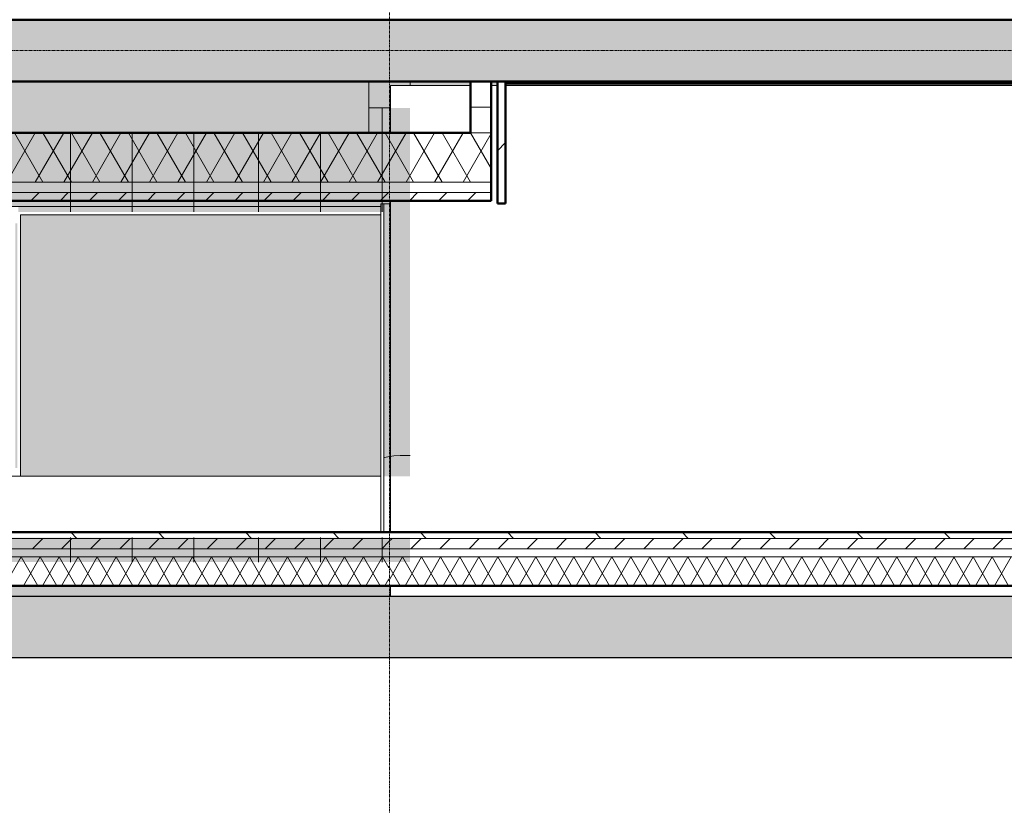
# Model space of a CAD drawing. Header units: millimetres. Extents: x -1224 to 86389, y -20577 to 46356.
# Tile 5 of 46: x 8220 to 13003, y 15662 to 19478. Entities that reach past the tile are written whole.
import ezdxf

# ---------------------------------------------------------------- set-up
doc = ezdxf.new("R2010")
doc.units = ezdxf.units.MM
doc.linetypes.add('stramien', pattern=[22.225, 12.7, -3.175, 3.175, -3.175])
for name, color, linetype, lineweight in [('A-DETL', 5, 'Continuous', 18), ('A-DETL-MBND', 5, 'Continuous', 18), ('A-FLOR-OTLN', 6, 'Continuous', 18), ('A-FLOR-PATT', 8, 'Continuous', 18), ('A-GENM', 6, 'Continuous', 18), ('A-GLAZ-CWMG', 3, 'Continuous', 18), ('A-ROOF', 4, 'Continuous', 18), ('A-WALL', 2, 'Continuous', 25), ('A-WALL-PATT', 2, 'Continuous', 50), ('I-WALL', 2, 'Continuous', 25), ('S-GRID', 1, 'Continuous', 18)]:
    doc.layers.add(name, color=color, linetype=linetype, lineweight=lineweight)

msp = doc.modelspace()

# ---------------------------------------------------------------- hatches: boundary and pattern name
at = {"layer": 'A-DETL-MBND'}
msp.add_hatch(color=256, dxfattribs=at).paths.add_polyline_path([(8223.6, 17260.5), (9974, 17260.5), (9974, 18530.3), (8223.6, 18530.3), (8223.6, 17413.4)], flags=0)
at = {"layer": 'A-FLOR-PATT'}
msp.add_hatch(color=256, dxfattribs=at).paths.add_polyline_path([(8037.3, 18928.2), (9916.6, 18928.2), (9916.6, 19178.2), (4370.8, 19178), (4370.8, 19078.2), (4170.8, 19078.2), (4170.8, 19578.2), (4366.6, 19578.2), (4366.6, 22745.2), (4170.8, 22745.2), (4170.8, 23245.2), (4366.6, 23245.2), (4366.6, 26411.2), (4170.8, 26411.2), (4170.8, 26911.2), (4366.6, 26911.2), (4366.6, 28245.2), (4170.8, 28245.2), (4170.8, 28745.2), (4366.6, 28745.2), (4366.6, 31911.2), (4170.8, 31911.2), (4170.8, 32411.2), (4366.6, 32411.2), (4366.6, 35603.2), (4170.8, 35603.2), (4170.8, 36178.2), (4745.8, 36178.2), (4745.8, 35978.2), (7937.8, 35978.2), (7937.8, 36178.2), (8437.8, 36178.2), (8437.8, 35978.2), (11603.8, 35978.2), (11603.8, 36178.2), (12103.8, 36178.2), (12103.8, 35978.2), (15270.8, 35978.2), (15270.8, 36178.2), (15770.8, 36178.2), (15770.8, 35978.2), (17453.8, 35978.2), (17453.8, 36178.2), (19083.6, 36178.2), (19083.6, 36228.2), (4116.6, 36228.2), (4116.6, 18928.2), (5578.7, 18928.2)], flags=0)
h = msp.add_hatch(color=50, dxfattribs=at)
h.paths.add_polyline_path([(52906.9, 2678.2), (53916.6, 2678.2), (53916.6, 2928.2), (54166.6, 2928.2), (54166.6, 2980.2), (52283.6, 2980.2), (52283.6, 2678.2), (52292.3, 2678.2)], flags=0)
h.paths.add_polyline_path([(50449.6, 2678.2), (52083.6, 2678.2), (52083.6, 2980.2), (50449.6, 2980.2), (50449.6, 2871.9)], flags=0)
h.paths.add_polyline_path([(50249.6, 2978.2), (50249.6, 2980.2), (43716.6, 2980.2), (43716.6, 2978.2), (47375, 2978.2)], flags=0)
h.paths.add_polyline_path([(42729.6, 8041.2), (43303.6, 8041.2), (43303.6, 8615.2), (42729.6, 8615.2), (42729.6, 8051.2)], flags=0)
h.paths.add_polyline_path([(48783.6, 8051.2), (48793.6, 8051.2), (48793.6, 8605.2), (48239.6, 8605.2), (48239.6, 8051.2), (48249.6, 8051.2)], flags=0)
h.paths.add_polyline_path([(48759.1, 8061.2), (48249.6, 8061.2), (48249.6, 8595.2), (48783.6, 8595.2), (48783.6, 8061.2), (48763.3, 8061.2)], flags=0)
h.paths.add_polyline_path([(42749.6, 8061.2), (42749.6, 8595.2), (43283.6, 8595.2), (43283.6, 8061.2)], flags=0)
h.paths.add_polyline_path([(43303.6, 13541.2), (43303.6, 14115.2), (42729.6, 14115.2), (42729.6, 13541.2), (43283.6, 13541.2)], flags=0)
h.paths.add_polyline_path([(48783.6, 13551.2), (48793.6, 13551.2), (48793.6, 14105.2), (48239.6, 14105.2), (48239.6, 13551.2), (48249.6, 13551.2)], flags=0)
h.paths.add_polyline_path([(48778.3, 13561.2), (48249.6, 13561.2), (48249.6, 14095.2), (48783.6, 14095.2), (48783.6, 13561.2)], flags=0)
h.paths.add_polyline_path([(43260.8, 13561.2), (42749.6, 13561.2), (42749.6, 14095.2), (43283.6, 14095.2), (43283.6, 13561.2)], flags=0)
h.paths.add_polyline_path([(54136.2, 17385.2), (54166.6, 17385.2), (54166.6, 17395.2), (53816.6, 17395.2), (53816.6, 17385.2)], flags=0)
h.paths.add_polyline_path([(43715.1, 17393.2), (43716.6, 17393.2), (43716.6, 17395.2), (37666.6, 17395.2), (37666.6, 17393.2), (43687.1, 17393.2)], flags=0)
h.paths.add_polyline_path([(53816.6, 17595.2), (54166.6, 17595.2), (54166.6, 17605.2), (53816.6, 17605.2)], flags=0)
h.paths.add_polyline_path([(43116.6, 17705.2), (43116.6, 17715.2), (42916.6, 17715.2), (42916.6, 17705.2), (43072.5, 17705.2)], flags=0)
h.paths.add_polyline_path([(41566.6, 17908.2), (41566.6, 19078.2), (41416.6, 19078.2), (41416.6, 17908.2), (41535.8, 17908.2)], flags=0)
h.paths.add_polyline_path([(48240.6, 19051.2), (48793.6, 19051.2), (48793.6, 19605.2), (48240.6, 19605.2), (48240.6, 19227.9)], flags=0)
h.paths.add_polyline_path([(48763.4, 19061.2), (48249.6, 19061.2), (48249.6, 19595.2), (48783.6, 19595.2), (48783.6, 19061.2)], flags=0)
h.paths.add_polyline_path([(54166.6, 19227.9), (54166.6, 19228.2), (54136.2, 19227.9)], flags=0)
h.paths.add_polyline_path([(31748.7, 19478.2), (31916.6, 19478.2), (31916.6, 19480.2), (18922, 19480.2), (18922, 19490.2), (15782, 19490.2), (15782, 19480.2), (4674.6, 19480.2), (4674.6, 19490.2), (4666.6, 19490.2), (4666.6, 19478.2), (31743.1, 19478.2)], flags=0)
h.paths.add_polyline_path([(41535.8, 19578.2), (41566.6, 19578.2), (41565.5, 20734.4), (41416.6, 20734.4), (41416.6, 19578.2)], flags=0)
h.paths.add_polyline_path([(43564.6, 20951.2), (43564.6, 21061.2), (43563.3, 21061.2), (43563.3, 20951.2)], flags=0)
h.paths.add_polyline_path([(31916.6, 21051.2), (31916.6, 23626.2), (31766.6, 23626.2), (31766.6, 23346.8), (31770.6, 23346.8), (31770.6, 21682.8), (31766.6, 21682.8), (31766.6, 21051.2)], flags=0)
h.paths.add_polyline_path([(31656.6, 21051.2), (31656.6, 23736.2), (31606.6, 23736.2), (31606.6, 21051.2)], flags=0)
h.paths.add_polyline_path([(53521.6, 21051.2), (54166.6, 21051.2), (54166.6, 21061.2), (53816.6, 21061.2), (53816.6, 21051.9), (52292.3, 21051.2)], flags=0)
h.paths.add_polyline_path([(35990.6, 21053.2), (35990.6, 21061.2), (32116.6, 21061.2), (32116.6, 21053.2), (35082, 21053.2)], flags=0)
h.paths.add_polyline_path([(36090.6, 21053.2), (36416.6, 21053.2), (36416.6, 21061.2), (36090.6, 21061.2)], flags=0)
h.paths.add_polyline_path([(46784.3, 21061.9), (46784.3, 21062.9), (46774.3, 21061.9)], flags=0)
h.paths.add_polyline_path([(54136.2, 21261.2), (54166.6, 21261.2), (54166.6, 21271.2), (53816.6, 21271.2), (53816.6, 21261.2)], flags=0)
h.paths.add_polyline_path([(54166.6, 22894.9), (54166.6, 22895.2), (54136.2, 22894.9)], flags=0)
h.paths.add_polyline_path([(31916.6, 23736.2), (31916.6, 23968.4), (31906.6, 23968.4), (31906.6, 23736.2), (31911.6, 23736.2)], flags=0)
h.paths.add_polyline_path([(32116.6, 23781.2), (32121.6, 23781.2), (32121.6, 23791.2), (32126.6, 23791.2), (32126.6, 24551.2), (32121.6, 24551.2), (32121.6, 24561.2), (32116.6, 24561.2), (32116.6, 23789.7)], flags=0)
h.paths.add_polyline_path([(48239.6, 24541.2), (48803.6, 24541.2), (48803.6, 24717.9), (48793.6, 24717.9), (48793.6, 24551.2), (48239.6, 24551.2), (48239.6, 24717.9), (48229.6, 24717.9), (48229.6, 24541.2)], flags=0)
h.paths.add_polyline_path([(32288.6, 24551.2), (32293.6, 24551.2), (32293.6, 25105.2), (32123.6, 25105.2), (32123.6, 26910.2), (32091.6, 26910.2), (32091.6, 25105.2), (31739.6, 25105.2), (31739.6, 25095.2), (32283.6, 25095.2), (32283.6, 24561.2), (32288.6, 24561.2)], flags=0)
h.paths.add_polyline_path([(31916.6, 24551.2), (31916.6, 24561.2), (31911.6, 24561.2), (31911.6, 24551.2)], flags=0)
h.paths.add_polyline_path([(31739.6, 24551.2), (31749.6, 24551.2), (31749.6, 24556.2), (31739.6, 24556.2)], flags=0)
h.paths.add_polyline_path([(26792.7, 24561.2), (26791.6, 24863), (26786.8, 24864.5), (26783.6, 24865.2), (26784.2, 24561.2)], flags=0)
h.paths.add_polyline_path([(21289.8, 24862.8), (21289.8, 24863.9), (21287.7, 24863.2)], flags=0)
h.paths.add_polyline_path([(21283.6, 24561.2), (21292.7, 24561.2), (21292.7, 24861.8), (21289.8, 24862.8), (21283.6, 24862.4), (21283.6, 24584.6)], flags=0)
h.paths.add_polyline_path([(15783.6, 24561.2), (15792.7, 24561.2), (15791.6, 24863), (15788, 24864.2), (15783.6, 24865.2), (15783.6, 24584.6)], flags=0)
h.paths.add_polyline_path([(10289.8, 24862.8), (10289.8, 24863.9), (10287.7, 24863.2)], flags=0)
h.paths.add_polyline_path([(10292.7, 24561.2), (10292.7, 24861.8), (10289.8, 24862.8), (10283.6, 24862.4), (10283.6, 24561.2)], flags=0)
h.paths.add_polyline_path([(54136.2, 24717.9), (54166.6, 24717.9), (54166.6, 24728.2), (53844.6, 24727.9), (53844.6, 24717.9)], flags=0)
h.paths.add_polyline_path([(21288.7, 24885.4), (21292.7, 24885.7), (21292.7, 25095.2), (21283.6, 25095.2), (21284.3, 24887.2), (21288.5, 24885.5)], flags=0)
h.paths.add_polyline_path([(10288.7, 24885.4), (10292.7, 24885.7), (10292.7, 25095.2), (10283.6, 25095.2), (10284.3, 24887.2), (10288.5, 24885.5)], flags=0)
h.paths.add_polyline_path([(26786.8, 24892.5), (26786, 24891.6), (26786.4, 24891.5)], flags=0)
h.paths.add_polyline_path([(26792.7, 24885.8), (26792.7, 25095.2), (26783.6, 25095.2), (26784.2, 24989), (26786.4, 24987.5), (26786.8, 24986.5), (26787.6, 24890.8), (26789.3, 24887.2), (26791.6, 24886.3)], flags=0)
h.paths.add_polyline_path([(15786.8, 24892.5), (15786, 24891.6), (15786.4, 24891.5)], flags=0)
h.paths.add_polyline_path([(15792.7, 24885.8), (15792.7, 25095.2), (15783.6, 25095.2), (15783.6, 24989.3), (15786.4, 24987.5), (15786.8, 24986.5), (15787.6, 24890.8), (15789.3, 24887.2)], flags=0)
h.paths.add_polyline_path([(53844.6, 24928.2), (54166.6, 24928.2), (54166.6, 24937.9), (53844.6, 24937.9)], flags=0)
h.paths.add_polyline_path([(48803.6, 24937.9), (48803.6, 25115.2), (48409.6, 25115.2), (48409.6, 25105.2), (48793.6, 25105.2), (48793.6, 24937.9)], flags=0)
h.paths.add_polyline_path([(48229.6, 24937.9), (48239.6, 24937.9), (48239.6, 25105.2), (48399.6, 25105.2), (48399.6, 25115.2), (48229.6, 25115.2), (48229.6, 25095.2)], flags=0)
h.paths.add_polyline_path([(54166.6, 26560.9), (54166.6, 26561.2), (54136.2, 26560.9)], flags=0)
h.paths.add_polyline_path([(32091.6, 27020.2), (34442.6, 27020.2), (34442.6, 27266.6), (34438.6, 27266.6), (34438.6, 28675.2), (34436.6, 28675.2), (34436.6, 27255.2), (34440.6, 27255.2), (34440.6, 27145.2), (34413.6, 27145.2), (34413.6, 27045.2), (32183.6, 27045.2), (32183.6, 30061.2), (31749.6, 30061.2), (31749.6, 30055.2), (31941.6, 30055.2), (31941.6, 30060.2), (32091.6, 30060.2), (32091.6, 27174.2)], flags=0)
h.paths.add_polyline_path([(36553.6, 27020.2), (38824.6, 27020.2), (38824.6, 35678.2), (37616.6, 35678.2), (37616.6, 35641.2), (38766.6, 35641.2), (38766.6, 35541.2), (38801.6, 35540.6), (38801.6, 27045.2), (36553.6, 27045.2), (36553.6, 27145.2), (36529.6, 27145.2), (36530.6, 27020.2)], flags=0)
h.paths.add_polyline_path([(44301.8, 27070.2), (44601.6, 27070.4), (44601.3, 27259.7), (43061.6, 27259.7), (43061.6, 27070.2), (43994.5, 27070.2)], flags=0)
h.paths.add_polyline_path([(42951.6, 27070.2), (42951.6, 27359.7), (42945.6, 27359.7), (42945.6, 27111.2), (38934.6, 27111.2), (38934.6, 27070.2), (42945.6, 27070.2)], flags=0)
h.paths.add_polyline_path([(34555.6, 28329.7), (34555.6, 28339.7), (34548.6, 28339.7), (34548.6, 28334.7), (34552.6, 28334.7), (34552.6, 28329.7)], flags=0)
h.paths.add_polyline_path([(36419.6, 28329.7), (36419.6, 28334.7), (36423.6, 28334.7), (36423.6, 28339.7), (36411.6, 28339.7), (36411.6, 28329.7)], flags=0)
h.paths.add_polyline_path([(54166.6, 28394.9), (54166.6, 28395.2), (54136.2, 28394.9)], flags=0)
h.paths.add_polyline_path([(36423.6, 28439.7), (36423.6, 28565.2), (36420.6, 28565.2), (36420.6, 28465.2), (34548.6, 28465.2), (34549.5, 28439.7), (36420.6, 28439.7)], flags=0)
h.paths.add_polyline_path([(22889.6, 29514.2), (22949.6, 29514.2), (22949.6, 30061.2), (22814.6, 30061.2), (22814.6, 30041.2), (22889.6, 30041.2), (22889.6, 29846)], flags=0)
h.paths.add_polyline_path([(48446.6, 30041.2), (48803.6, 30041.2), (48803.6, 30615.2), (48229.6, 30615.2), (48229.6, 30041.2), (48436.6, 30041.2)], flags=0)
h.paths.add_polyline_path([(37249.6, 30041.2), (37808.3, 30041.2), (37808.3, 30615.2), (37234.3, 30615.2), (37234.3, 30041.2)], flags=0)
h.paths.add_polyline_path([(19134.8, 30041.2), (19278.6, 30041.2), (19278.6, 30061.2), (19083.6, 30061.2), (19083.6, 30051.2), (19073.6, 30051.2), (19073.6, 30041.2), (19101, 30041.2)], flags=0)
h.paths.add_polyline_path([(21074.5, 30041.2), (21283.6, 30041.2), (21283.6, 30051.2), (20749.6, 30051.2), (20749.6, 30041.2), (20945, 30041.2)], flags=0)
h.paths.add_polyline_path([(48446.6, 30051.2), (48239.6, 30051.2), (48239.6, 30605.2), (48793.6, 30605.2), (48793.6, 30051.2), (48586.6, 30051.2)], flags=0)
h.paths.add_polyline_path([(37569.2, 30061.2), (37249.6, 30061.2), (37249.6, 30595.2), (37783.6, 30595.2), (37783.6, 30061.2), (37621.3, 30061.2)], flags=0)
h.paths.add_polyline_path([(26244.6, 30061.2), (26249.6, 30061.8), (26249.6, 30595.2), (26244.6, 30595.2), (26244.6, 30061.9)], flags=0)
h.paths.add_polyline_path([(15783.6, 30061.2), (15792.7, 30061.2), (15792.7, 30595.2), (15783.6, 30595.2), (15783.6, 30162.2)], flags=0)
h.paths.add_polyline_path([(10292.7, 30061.2), (10292.7, 30595.2), (10283.6, 30595.2), (10283.6, 30061.2)], flags=0)
h.paths.add_polyline_path([(22746.6, 30186.2), (22749.6, 30186.2), (22749.6, 30328.2), (22746.6, 30327.7)], flags=0)
h.paths.add_polyline_path([(19283.6, 30186.2), (19286.6, 30186.2), (19286.6, 30328.2), (19283.6, 30328.2), (19283.6, 30221.2)], flags=0)
h.paths.add_polyline_path([(32183.6, 30595.2), (32183.6, 35641.2), (37416.6, 35641.2), (37416.6, 35678.2), (32116.6, 35678.2), (32116.6, 30595.2)], flags=0)
h.paths.add_polyline_path([(31445.8, 31495.2), (31916.6, 31495.2), (31916.6, 31508.2), (26244.6, 31508.2), (26244.6, 31495.2), (31401.6, 31495.2)], flags=0)
h.paths.add_polyline_path([(24787.8, 31508.2), (24787.8, 31508.7), (24783.6, 31508.2)], flags=0)
h.paths.add_polyline_path([(54166.6, 33894.9), (54166.6, 33895.2), (54136.2, 33894.9)], flags=0)
h.paths.add_polyline_path([(38155.3, 35306.2), (38591.6, 35306.2), (38591.6, 35431.2), (37646.6, 35431.2), (37646.8, 35306.2)], flags=0)
h.paths.add_polyline_path([(35082, 35306.2), (35438.6, 35306.2), (35438.6, 35431.2), (34478.6, 35431.2), (34478.8, 35306.2)], flags=0)
h.paths.add_polyline_path([(17449.6, 35628.2), (17449.6, 35978.2), (17249.6, 35978.2), (17249.6, 35628.2), (17257.1, 35628.2)], flags=0)
h.paths.add_polyline_path([(42457.8, 35668.2), (48436.6, 35668.2), (48436.6, 35678.2), (41376.6, 35678.2), (41376.6, 35668.2), (41843.2, 35668.2)], flags=0)
h.paths.add_polyline_path([(4671.6, 35673.2), (4676.6, 35673.2), (4676.6, 35678.2), (4666.6, 35677.2), (4666.6, 35673.2), (4671, 35673.2)], flags=0)
h.paths.add_polyline_path([(53916.3, 35728.2), (53916.6, 35728.2), (53916.3, 35938.9)], flags=0)
h.paths.add_polyline_path([(38924.6, 35828.2), (39249.6, 35828.2), (39249.6, 35978.2), (37616.6, 35978.2), (37616.6, 35828.2), (38824.6, 35828.2)], flags=0)
h.paths.add_polyline_path([(36311.3, 35828.2), (37416.6, 35828.2), (37416.6, 35978.2), (35783.6, 35978.2), (35783.6, 35828.2)], flags=0)
h.paths.add_polyline_path([(18793.7, 35968.2), (19083.6, 35968.2), (19083.6, 35978.2), (17459.6, 35978.2), (17459.6, 35968.2), (18486.4, 35968.2)], flags=0)
h = msp.add_hatch(color=256, dxfattribs=at)
h.paths.add_polyline_path([(46145.7, 2355), (46413.9, 2355), (46413.9, 2428.2), (45120.6, 2428.2), (45120.6, 2355), (45531.1, 2355)], flags=0)
h.paths.add_polyline_path([(49219, 2355), (50080.3, 2355), (50080.3, 2428.2), (46952.8, 2428.2), (46952.8, 2355), (48604.4, 2355)], flags=0)
h.paths.add_polyline_path([(53747.3, 2355), (53747.3, 2428.2), (50619.8, 2428.2), (50619.8, 2355), (53521.6, 2355)], flags=0)
h.paths.add_polyline_path([(44580.3, 2355), (44580.3, 2428.2), (41452.8, 2428.2), (41452.8, 2355), (44301.8, 2355)], flags=0)
h.paths.add_polyline_path([(37785.8, 2355), (40913.3, 2355), (40913.3, 2428.2), (37785.8, 2428.2)], flags=0)
h.paths.add_polyline_path([(36926, 2428.2), (37121.1, 2428.2), (37121.1, 4875.6), (36786.6, 4875.6), (36786.6, 2428.2), (36870, 2428.2)], flags=0)
h.paths.add_polyline_path([(54420.8, 2428.2), (54436.6, 2428.2), (54436.6, 21008.2), (54420.8, 21008.2), (54420.8, 2444)], flags=0)
h.paths.add_polyline_path([(54166.6, 2678.2), (54170.8, 2678.2), (54170.8, 4761.5), (54166.6, 4761.2), (54166.6, 2682.4)], flags=0)
h.paths.add_polyline_path([(37366.6, 5110.6), (37366.6, 5255.6), (37350.8, 5255.6), (37350.8, 5110.6)], flags=0)
h.paths.add_polyline_path([(54166.6, 6395.2), (54170.8, 6395.2), (54170.8, 8428.2), (54166.6, 8428.2), (54166.6, 6457.5)], flags=0)
h.paths.add_polyline_path([(54170.8, 10061.2), (54170.8, 10261.5), (54166.6, 10261.2), (54166.6, 10061.2)], flags=0)
h.paths.add_polyline_path([(54166.6, 11895.2), (54170.8, 11895.2), (54170.8, 12095.5), (54166.6, 12095.2), (54166.6, 12035.1)], flags=0)
h.paths.add_polyline_path([(54170.8, 13728.2), (54170.8, 13928.5), (54166.6, 13928.2), (54166.6, 13728.2)], flags=0)
h.paths.add_polyline_path([(54166.6, 15561.2), (54170.8, 15561.2), (54170.8, 35978.2), (54166.6, 35978.2), (54166.6, 15620.6)], flags=0)
h.paths.add_polyline_path([(35082, 17378.2), (37366.6, 17378.2), (37366.6, 17394.9), (31916.6, 17394.9), (31916.6, 17378.2), (32623.4, 17378.2)], flags=0)
h.paths.add_polyline_path([(10020.8, 19049.5), (10020.8, 19158.2), (10116.6, 19158.2), (10116.6, 19178.2), (9916.6, 19178.2), (9916.6, 19049.5)], flags=0)
h = msp.add_hatch(color=256, dxfattribs=at)
h.paths.add_polyline_path([(37350.8, 5255.6), (37366.6, 5255.6), (37366.6, 17378.2), (31916.6, 17378.2), (31915.7, 17394.3), (31900.8, 17394.3), (31900.8, 16753.2), (37350.8, 16753.2), (37350.8, 6059.1)], flags=0)
h.paths.add_polyline_path([(10410.6, 19158.2), (10410.6, 19178.2), (10116.6, 19178.2), (10116.6, 19158.2), (10358.8, 19158.2)], flags=0)
h.paths.add_polyline_path([(10510.6, 19158.2), (10540.6, 19158.2), (10540.6, 19178.2), (10510.6, 19178.2), (10510.6, 19168.2)], flags=0)
h.paths.add_polyline_path([(10580.6, 19158.2), (18917.6, 19158.2), (18917.6, 19168.2), (10580.6, 19168.2), (10580.6, 19158.2)], flags=0)
h.paths.add_polyline_path([(19082.4, 19158.2), (19082.4, 19168.2), (19037.6, 19168.2), (19037.6, 19158.2)], flags=0)
h = msp.add_hatch(color=50, dxfattribs=at)
h.paths.add_polyline_path([(34995.3, 4903.2), (35138.6, 4903.2), (35138.6, 5135.6), (37216.6, 5135.6), (37216.6, 5035.2), (37350.8, 5035.2), (37350.8, 5253.2), (34331.7, 5253.8), (7461.7, 6717), (7014.8, 16378.2), (6661.2, 16378.2), (7021.9, 8579.6), (7023.8, 8579.6), (7125.3, 6384.8), (30164.8, 5130.1), (34331.7, 4903.2)], flags=0)
h.paths.add_polyline_path([(6660.8, 16387.9), (6660.8, 16678.2), (10020.8, 16678.2), (10020.8, 16728.2), (6645, 16728.2), (6646.9, 16687.3)], flags=0)
at = {"layer": 'A-GENM'}
h = msp.add_hatch(color=256, dxfattribs=at)
h.paths.add_polyline_path([(9926.5, 16843.2), (9980.6, 16843.2), (9980.6, 16962.2), (9680.6, 16962.2), (9680.6, 16843.2), (9881.2, 16843.2)], flags=0)
h.paths.add_polyline_path([(9881.2, 18544.7), (9980.6, 18544.7), (9980.6, 19049.5), (9916.6, 19049.5), (9916.6, 18928.2), (9680.6, 18928.2), (9680.6, 18544.7), (9706.2, 18544.7)], flags=0)
h = msp.add_hatch(color=256, dxfattribs=at)
h.paths.add_polyline_path([(10116.6, 16843.2), (10116.6, 16962.2), (9980.6, 16962.2), (9980.6, 16843.2), (10020.8, 16843.2)], flags=0)
h.paths.add_polyline_path([(9991.6, 17350.4), (10008, 17354.5), (10037.7, 17358.8), (10068.6, 17360.2), (10116.6, 17360.2), (10116.6, 19049.5), (9980.6, 19049.5), (9980.6, 18544.7), (9991.6, 18544.2), (9991.6, 17413.4)], flags=0)
h = msp.add_hatch(color=256, dxfattribs=at)
h.paths.add_polyline_path([(8397.8, 16843.2), (8465.9, 16843.2), (8465.9, 16962.2), (8165.9, 16962.2), (8165.9, 16843.2), (8169.4, 16843.2)], flags=0)
h.paths.add_polyline_path([(8165.9, 17359.9), (8168.6, 17360.2), (8168.6, 18489.2), (8165.9, 18489.2), (8165.9, 17360.1)], flags=0)
h.paths.add_polyline_path([(8208.6, 17360.2), (8208.6, 18489.2), (8198.6, 18489.2), (8198.6, 17360.2)], flags=0)
h.paths.add_polyline_path([(8366.4, 18544.7), (8465.9, 18544.7), (8465.9, 18928.2), (8165.9, 18928.2), (8165.9, 18569.2), (8213.6, 18569.2), (8213.6, 18544.7), (8344.6, 18544.7)], flags=0)
h = msp.add_hatch(color=256, dxfattribs=at)
h.paths.add_polyline_path([(8651.9, 16843.2), (8765.9, 16843.2), (8765.9, 16962.2), (8465.9, 16962.2), (8465.9, 16843.2), (8472.9, 16843.2)], flags=0)
h.paths.add_polyline_path([(8465.9, 18544.7), (8765.9, 18544.7), (8765.9, 18928.2), (8465.9, 18928.2), (8465.9, 18807.8)], flags=0)
h = msp.add_hatch(color=256, dxfattribs=at)
h.paths.add_polyline_path([(9004.8, 16843.2), (9065.9, 16843.2), (9065.9, 16962.2), (8765.9, 16962.2), (8765.9, 16843.2), (8776.4, 16843.2)], flags=0)
h.paths.add_polyline_path([(9065.9, 18544.7), (9065.9, 18928.2), (8765.9, 18928.2), (8765.9, 18544.7), (8976.6, 18544.7)], flags=0)
h = msp.add_hatch(color=256, dxfattribs=at)
h.paths.add_polyline_path([(9380.6, 16843.2), (9380.6, 16962.2), (9065.9, 16962.2), (9065.9, 16843.2), (9319.5, 16843.2)], flags=0)
h.paths.add_polyline_path([(9086.4, 18544.7), (9380.6, 18544.7), (9380.6, 18928.2), (9065.9, 18928.2), (9065.9, 18544.7), (9076, 18544.7)], flags=0)
h = msp.add_hatch(color=256, dxfattribs=at)
h.paths.add_polyline_path([(9623, 16843.2), (9680.6, 16843.2), (9680.6, 16962.2), (9380.6, 16962.2), (9380.6, 16843.2), (9573.9, 16843.2)], flags=0)
h.paths.add_polyline_path([(9596.4, 18544.7), (9680.6, 18544.7), (9680.6, 18928.2), (9380.6, 18928.2), (9380.6, 18544.7), (9401.1, 18544.7)], flags=0)
h = msp.add_hatch(color=256, dxfattribs=at)
h.paths.add_polyline_path([(9991.6, 17260.5), (10116.6, 17260.5), (10116.6, 17360.2), (10045.4, 17359.1), (10030.3, 17357.7), (9998.4, 17352.1), (9991.6, 17349.3), (9991.6, 17265.8)], flags=0)
h.paths.add_polyline_path([(8168.6, 17300.5), (8168.6, 17359.9), (8155.7, 17358.9), (8155.7, 17300.5)], flags=0)
h.paths.add_polyline_path([(8208.6, 17300.5), (8208.6, 17360.2), (8198.6, 17359.8), (8198.6, 17300.5)], flags=0)
at = {"layer": 'A-WALL-PATT', "lineweight": 25}
h = msp.add_hatch(color=7, dxfattribs=at)
h.paths.add_polyline_path([(32216.6, 19178.2), (32216.6, 19478.2), (18933.6, 19478.2), (18933.6, 19178.2), (32008.7, 19178.2)], flags=0)
h.paths.add_polyline_path([(15766.6, 19178.2), (15766.6, 19478.2), (4366.6, 19478.2), (4366.6, 19178.2), (12954.5, 19178.2)], flags=0)
msp.add_hatch(color=9, dxfattribs=at).paths.add_polyline_path([(20400.8, 16378.2), (20400.8, 16678.2), (6660.8, 16678.2), (6660.8, 16378.2), (20330.3, 16378.2)], flags=0)

# ---------------------------------------------------------------- linework, layer by layer
at = {"layer": 'A-DETL'}
msp.add_line((4516.6, 18598.2), (10116.6, 18598.2), dxfattribs=at)
at = {"layer": 'A-DETL-MBND'}
for p, q in [((9974, 18570.3), (8183.6, 18570.3)), ((8223.6, 17260.5), (8223.6, 18530.3)), ((8223.6, 18530.3), (9974, 18530.3)), ((8223.6, 17260.5), (8223.6, 18530.3)), ((8223.6, 18530.3), (9974, 18530.3))]:
    msp.add_line(p, q, dxfattribs=at)
at = {"layer": 'A-FLOR-OTLN'}
for p, q in [((9916.6, 19178.2), (9916.6, 18928.2)), ((10116.6, 19158.2), (10116.6, 19178.2)), ((10020.8, 19049.5), (9916.6, 19049.5))]:
    msp.add_line(p, q, dxfattribs=at)
at = {"layer": 'A-FLOR-OTLN', "color": 210, "lineweight": 5}
for p, q in [((10020.8, 18928.2), (10020.8, 19158.2)), ((10020.8, 19158.2), (10410.6, 19158.2)), ((10510.6, 19158.2), (10540.6, 19158.2)), ((10580.6, 19158.2), (18917.6, 19158.2)), ((10020.8, 16988.2), (10020.8, 18598.2)), ((10020.8, 16728.3), (10020.8, 16678.2))]:
    msp.add_line(p, q, dxfattribs=at)
at = {"layer": 'A-GENM'}
for p, q in [((9980.6, 18544.7), (9980.6, 19049.5)), ((8465.9, 18544.7), (8465.9, 18928.2)), ((8765.9, 18544.7), (8765.9, 18928.2)), ((9065.9, 18544.7), (9065.9, 18928.2)), ((9380.6, 18544.7), (9380.6, 18928.2)), ((9680.6, 18544.7), (9680.6, 18928.2)), ((10068.6, 17360.2), (10116.6, 17360.2)), ((8465.9, 16843.2), (8465.9, 16962.2)), ((8765.9, 16843.2), (8765.9, 16962.2)), ((9065.9, 16843.2), (9065.9, 16962.2)), ((9380.6, 16843.2), (9380.6, 16962.2)), ((9680.6, 16843.2), (9680.6, 16962.2)), ((9980.6, 16843.2), (9980.6, 16962.2))]:
    msp.add_line(p, q, dxfattribs=at)
at = {"layer": 'A-GENM', "flags": 128}
msp.add_lwpolyline([(9991.3, 17350.7), (10008, 17354.5), (10037.7, 17358.8), (10068.6, 17360.2)], dxfattribs=at)
at = {"layer": 'A-GLAZ-CWMG'}
for p, q in [((9989, 18583.2), (9974, 18583.2)), ((9974, 18583.2), (9974, 16993.2)), ((10020.8, 18583.2), (9989, 18583.2)), ((9989, 18583.2), (9989, 16988.2))]:
    msp.add_line(p, q, dxfattribs=at)
at = {"layer": 'A-ROOF'}
msp.add_line((9974, 17260.5), (7077.2, 17260.5), dxfattribs=at)
at = {"layer": 'A-WALL', "color": 90, "lineweight": 50}
for p, q in [((4666.6, 19478.2), (15766.6, 19478.2)), ((15766.6, 19178.2), (4366.6, 19178.2))]:
    msp.add_line(p, q, dxfattribs=at)
at = {"layer": 'A-WALL', "lineweight": 50}
for p, q in [((4116.6, 18928.2), (10410.6, 18928.2)), ((10510.6, 18928.2), (10510.6, 18598.2)), ((10510.6, 18598.2), (4116.6, 18598.2)), ((6348.7, 16988.2), (20110.8, 16988.2)), ((20400.8, 16728.2), (6645, 16728.2))]:
    msp.add_line(p, q, dxfattribs=at)
at = {"layer": 'A-WALL', "lineweight": 18}
for p, q in [((4116.6, 18688.2), (10510.6, 18688.2)), ((4116.6, 18638.2), (10510.6, 18638.2)), ((6348.7, 16958.2), (20120.8, 16958.2)), ((6348.7, 16908.2), (20170.8, 16908.2)), ((6348.7, 16868.2), (20260.8, 16868.2))]:
    msp.add_line(p, q, dxfattribs=at)
at = {"layer": 'A-WALL', "color": 7}
for p, q in [((6660.8, 16678.2), (20400.8, 16678.2)), ((20400.8, 16378.2), (6660.8, 16378.2))]:
    msp.add_line(p, q, dxfattribs=at)
at = {"layer": 'A-WALL-PATT', "lineweight": 18}
for p, q in [((11288, 19168.2), (11282.2, 19178.2)), ((12067.6, 19178.2), (12066.3, 19176)), ((12302.3, 19178.2), (12296.5, 19168.2)), ((12341.7, 19172), (12338.1, 19178.2)), ((12695.8, 19168.2), (12690.5, 19177.4)), ((10510.6, 19053.2), (10410.6, 19053.2)), ((8295.5, 18928.2), (8156.9, 18688.2)), ((8193.6, 18928.2), (8332.2, 18688.2)), ((8434, 18928.2), (8295.5, 18688.2)), ((8332.2, 18928.2), (8470.8, 18688.2)), ((8572.6, 18928.2), (8434, 18688.2)), ((8470.8, 18928.2), (8609.3, 18688.2)), ((8711.2, 18928.2), (8572.6, 18688.2)), ((8609.3, 18928.2), (8747.9, 18688.2)), ((8849.7, 18928.2), (8711.2, 18688.2)), ((8747.9, 18928.2), (8886.5, 18688.2)), ((8988.3, 18928.2), (8849.7, 18688.2)), ((8886.5, 18928.2), (9025, 18688.2)), ((9126.9, 18928.2), (8988.3, 18688.2)), ((9025, 18928.2), (9163.6, 18688.2)), ((9265.4, 18928.2), (9126.9, 18688.2)), ((9163.6, 18928.2), (9302.2, 18688.2)), ((9404, 18928.2), (9265.4, 18688.2)), ((9302.2, 18928.2), (9440.7, 18688.2)), ((9542.6, 18928.2), (9404, 18688.2)), ((9440.7, 18928.2), (9579.3, 18688.2)), ((9681.1, 18928.2), (9542.6, 18688.2)), ((9579.3, 18928.2), (9717.8, 18688.2)), ((9819.7, 18928.2), (9681.1, 18688.2)), ((9717.8, 18928.2), (9856.4, 18688.2)), ((9958.3, 18928.2), (9819.7, 18688.2)), ((9856.4, 18928.2), (9995, 18688.2)), ((10096.8, 18928.2), (9958.3, 18688.2)), ((9995, 18928.2), (10133.5, 18688.2)), ((10235.4, 18928.2), (10096.8, 18688.2)), ((10133.5, 18928.2), (10272.1, 18688.2)), ((10373.9, 18928.2), (10235.4, 18688.2)), ((10272.1, 18928.2), (10410.7, 18688.2)), ((10510.6, 18924.9), (10373.9, 18688.2)), ((10410.7, 18928.2), (10510.6, 18755.1)), ((10580.6, 18881.7), (10540.6, 18841.7)), ((8274.4, 18598.2), (8314.4, 18638.2)), ((8415.9, 18598.2), (8455.9, 18638.2)), ((8557.3, 18598.2), (8597.3, 18638.2)), ((8698.7, 18598.2), (8738.7, 18638.2)), ((8840.1, 18598.2), (8880.1, 18638.2)), ((8981.6, 18598.2), (9021.6, 18638.2)), ((9123, 18598.2), (9163, 18638.2)), ((9264.4, 18598.2), (9304.4, 18638.2)), ((9405.8, 18598.2), (9445.8, 18638.2)), ((9547.2, 18598.2), (9587.2, 18638.2)), ((9688.7, 18598.2), (9728.7, 18638.2)), ((9830.1, 18598.2), (9870.1, 18638.2)), ((9971.5, 18598.2), (10011.5, 18638.2)), ((10112.9, 18598.2), (10152.9, 18638.2)), ((10254.3, 18598.2), (10294.3, 18638.2)), ((10395.8, 18598.2), (10435.8, 18638.2)), ((8467.6, 16988.2), (8497.6, 16958.2)), ((8891.9, 16988.2), (8921.9, 16958.2)), ((9316.2, 16988.2), (9346.2, 16958.2)), ((9740.4, 16988.2), (9770.4, 16958.2)), ((10164.7, 16988.2), (10194.7, 16958.2)), ((10589, 16988.2), (10619, 16958.2)), ((11013.2, 16988.2), (11043.2, 16958.2)), ((11437.5, 16988.2), (11467.5, 16958.2)), ((11861.8, 16988.2), (11891.8, 16958.2)), ((12286, 16988.2), (12316, 16958.2)), ((12710.3, 16988.2), (12740.3, 16958.2)), ((8281.5, 16908.2), (8331.5, 16958.2)), ((8422.9, 16908.2), (8472.9, 16958.2)), ((8564.3, 16908.2), (8614.3, 16958.2)), ((8705.8, 16908.2), (8755.8, 16958.2)), ((8847.2, 16908.2), (8897.2, 16958.2)), ((8988.6, 16908.2), (9038.6, 16958.2)), ((9130, 16908.2), (9180, 16958.2)), ((9271.4, 16908.2), (9321.4, 16958.2)), ((9412.9, 16908.2), (9462.9, 16958.2)), ((9554.3, 16908.2), (9604.3, 16958.2)), ((9695.7, 16908.2), (9745.7, 16958.2)), ((9837.1, 16908.2), (9887.1, 16958.2)), ((9978.6, 16908.2), (10013.3, 16942.9)), ((10013.3, 16942.9), (10028.6, 16958.2)), ((10120, 16908.2), (10170, 16958.2)), ((10261.4, 16908.2), (10311.4, 16958.2)), ((10402.8, 16908.2), (10452.8, 16958.2)), ((10544.2, 16908.2), (10594.2, 16958.2)), ((10685.7, 16908.2), (10735.7, 16958.2)), ((10827.1, 16908.2), (10877.1, 16958.2)), ((10968.5, 16908.2), (11018.5, 16958.2)), ((11109.9, 16908.2), (11159.9, 16958.2)), ((11251.3, 16908.2), (11301.3, 16958.2)), ((11392.8, 16908.2), (11442.8, 16958.2)), ((11534.2, 16908.2), (11584.2, 16958.2)), ((11675.6, 16908.2), (11725.6, 16958.2)), ((11817, 16908.2), (11867, 16958.2)), ((11958.5, 16908.2), (12008.5, 16958.2)), ((12099.9, 16908.2), (12149.9, 16958.2)), ((12241.3, 16908.2), (12291.3, 16958.2)), ((12382.7, 16908.2), (12432.7, 16958.2)), ((12524.1, 16908.2), (12574.1, 16958.2)), ((12665.6, 16908.2), (12715.6, 16958.2)), ((12807, 16908.2), (12857, 16958.2)), ((12948.4, 16908.2), (12998.4, 16958.2)), ((8227.2, 16868.2), (8146.4, 16728.2)), ((8227.2, 16868.2), (8308, 16728.2)), ((8319.6, 16868.2), (8238.7, 16728.2)), ((8319.5, 16868.2), (8400.4, 16728.2)), ((8411.9, 16868.2), (8331.1, 16728.2)), ((8411.9, 16868.2), (8492.7, 16728.2)), ((8504.3, 16868.2), (8423.5, 16728.2)), ((8504.3, 16868.2), (8585.1, 16728.2)), ((8596.7, 16868.2), (8515.9, 16728.2)), ((8596.7, 16868.2), (8677.5, 16728.2)), ((8689.1, 16868.2), (8608.2, 16728.2)), ((8689, 16868.2), (8769.9, 16728.2)), ((8781.4, 16868.2), (8700.6, 16728.2)), ((8781.4, 16868.2), (8862.2, 16728.2)), ((8873.8, 16868.2), (8793, 16728.2)), ((8873.8, 16868.2), (8954.6, 16728.2)), ((8966.2, 16868.2), (8885.4, 16728.2)), ((8966.2, 16868.2), (9047, 16728.2)), ((9058.6, 16868.2), (8977.7, 16728.2)), ((9058.5, 16868.2), (9139.4, 16728.2)), ((9150.9, 16868.2), (9070.1, 16728.2)), ((9150.9, 16868.2), (9231.7, 16728.2)), ((9243.3, 16868.2), (9162.5, 16728.2)), ((9243.3, 16868.2), (9324.1, 16728.2)), ((9335.7, 16868.2), (9254.9, 16728.2)), ((9335.7, 16868.2), (9416.5, 16728.2)), ((9428.1, 16868.2), (9347.2, 16728.2)), ((9428, 16868.2), (9508.9, 16728.2)), ((9520.4, 16868.2), (9439.6, 16728.2)), ((9520.4, 16868.2), (9601.3, 16728.2)), ((9612.8, 16868.2), (9532, 16728.2)), ((9612.8, 16868.2), (9693.6, 16728.2)), ((9705.2, 16868.2), (9624.4, 16728.2)), ((9705.2, 16868.2), (9786, 16728.2)), ((9797.6, 16868.2), (9716.7, 16728.2)), ((9797.6, 16868.2), (9878.4, 16728.2)), ((9890, 16868.2), (9809.1, 16728.2)), ((9889.9, 16868.2), (9970.8, 16728.2)), ((9982.3, 16868.2), (9901.5, 16728.2)), ((9982.3, 16868.2), (10013.3, 16814.6)), ((10080.2, 16868.2), (10013.3, 16752.3)), ((10080.1, 16868.2), (10161, 16728.2)), ((10172.5, 16868.2), (10091.7, 16728.2)), ((10172.5, 16868.2), (10253.3, 16728.2)), ((10264.9, 16868.2), (10184.1, 16728.2)), ((10264.9, 16868.2), (10345.7, 16728.2)), ((10357.3, 16868.2), (10276.5, 16728.2)), ((10357.3, 16868.2), (10438.1, 16728.2)), ((10449.7, 16868.2), (10368.8, 16728.2)), ((10449.6, 16868.2), (10530.5, 16728.2)), ((10542, 16868.2), (10461.2, 16728.2)), ((10542, 16868.2), (10622.9, 16728.2)), ((10634.4, 16868.2), (10553.6, 16728.2)), ((10634.4, 16868.2), (10715.2, 16728.2)), ((10726.8, 16868.2), (10646, 16728.2)), ((10726.8, 16868.2), (10807.6, 16728.2)), ((10819.2, 16868.2), (10738.3, 16728.2)), ((10819.2, 16868.2), (10900, 16728.2)), ((10911.6, 16868.2), (10830.7, 16728.2)), ((10911.5, 16868.2), (10992.4, 16728.2)), ((11003.9, 16868.2), (10923.1, 16728.2)), ((11003.9, 16868.2), (11084.7, 16728.2)), ((11096.3, 16868.2), (11015.5, 16728.2)), ((11096.3, 16868.2), (11177.1, 16728.2)), ((11188.7, 16868.2), (11107.9, 16728.2)), ((11188.7, 16868.2), (11269.5, 16728.2)), ((11281.1, 16868.2), (11200.2, 16728.2)), ((11281, 16868.2), (11361.9, 16728.2)), ((11373.4, 16868.2), (11292.6, 16728.2)), ((11373.4, 16868.2), (11454.2, 16728.2)), ((11465.8, 16868.2), (11385, 16728.2)), ((11465.8, 16868.2), (11546.6, 16728.2)), ((11558.2, 16868.2), (11477.4, 16728.2)), ((11558.2, 16868.2), (11639, 16728.2)), ((11650.6, 16868.2), (11569.7, 16728.2)), ((11650.5, 16868.2), (11731.4, 16728.2)), ((11742.9, 16868.2), (11662.1, 16728.2)), ((11742.9, 16868.2), (11823.7, 16728.2)), ((11835.3, 16868.2), (11754.5, 16728.2)), ((11835.3, 16868.2), (11916.1, 16728.2)), ((11927.7, 16868.2), (11846.9, 16728.2)), ((11927.7, 16868.2), (12008.5, 16728.2)), ((12020.1, 16868.2), (11939.2, 16728.2)), ((12020, 16868.2), (12100.9, 16728.2)), ((12112.4, 16868.2), (12031.6, 16728.2)), ((12112.4, 16868.2), (12193.2, 16728.2)), ((12204.8, 16868.2), (12124, 16728.2)), ((12204.8, 16868.2), (12285.6, 16728.2)), ((12297.2, 16868.2), (12216.4, 16728.2)), ((12297.2, 16868.2), (12378, 16728.2)), ((12389.6, 16868.2), (12308.7, 16728.2)), ((12389.5, 16868.2), (12470.4, 16728.2)), ((12481.9, 16868.2), (12401.1, 16728.2)), ((12481.9, 16868.2), (12562.7, 16728.2)), ((12574.3, 16868.2), (12493.5, 16728.2)), ((12574.3, 16868.2), (12655.1, 16728.2)), ((12666.7, 16868.2), (12585.9, 16728.2)), ((12666.7, 16868.2), (12747.5, 16728.2)), ((12759.1, 16868.2), (12678.2, 16728.2)), ((12759, 16868.2), (12839.9, 16728.2)), ((12851.4, 16868.2), (12770.6, 16728.2)), ((12851.4, 16868.2), (12932.3, 16728.2)), ((12943.8, 16868.2), (12863, 16728.2)), ((12943.8, 16868.2), (13024.6, 16728.2)), ((13036.2, 16868.2), (12955.4, 16728.2)), ((10013.3, 16824), (10068.6, 16728.2)), ((10013.3, 16761.8), (9993.9, 16728.2))]:
    msp.add_line(p, q, dxfattribs=at)
at = {"layer": 'I-WALL', "lineweight": 50}
for p, q in [((10410.6, 18928.2), (10410.6, 19178.2)), ((10410.6, 19178.2), (10510.6, 19178.2)), ((10510.6, 19178.2), (10510.6, 18928.2)), ((10540.6, 18585.2), (10540.6, 19178.2)), ((10540.6, 19178.2), (10580.6, 19178.2)), ((10580.6, 19178.2), (15766.6, 19178.2)), ((10580.6, 19168.2), (10580.6, 19178.2)), ((10580.6, 19178.2), (10580.6, 18585.2)), ((15776.6, 19168.2), (10580.6, 19168.2)), ((10580.6, 18585.2), (10540.6, 18585.2))]:
    msp.add_line(p, q, dxfattribs=at)
at = {"layer": 'I-WALL', "lineweight": 18}
msp.add_line((10510.6, 18928.2), (10410.6, 18928.2), dxfattribs=at)
at = {"layer": 'S-GRID', "linetype": 'stramien'}
for p, q in [((10016.6, 41627.6), (10016.6, -3246.7)), ((-1224, 19328.2), (64124.1, 19328.2))]:
    msp.add_line(p, q, dxfattribs=at)

doc.saveas('drawing.dxf')
